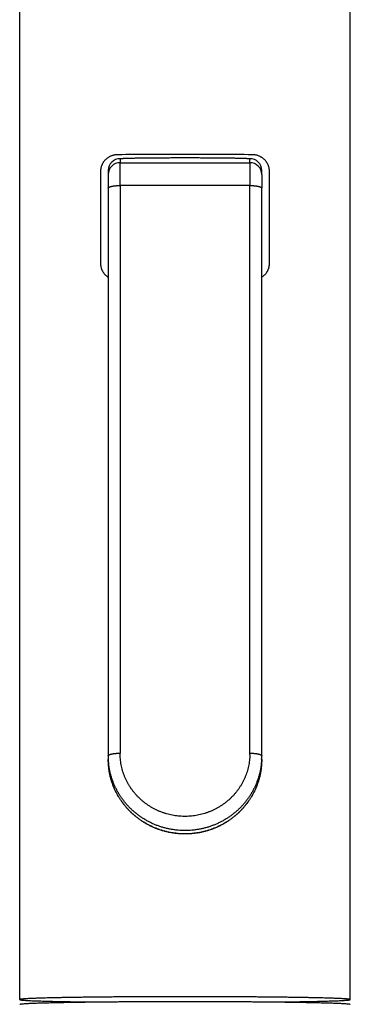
# Model space of a CAD drawing. Header units: millimetres. Extents: x 578 to 1520, y -541 to 791.
# Tile 8 of 11: x 655 to 683, y 457 to 540. Entities that reach past the tile are written whole.
import ezdxf

# ---------------------------------------------------------------- set-up
doc = ezdxf.new("R2010")
doc.units = ezdxf.units.MM
doc.header["$LTSCALE"] = 30.734
doc.layers.get('0').update_dxf_attribs({"linetype": 'CONTINUOUS'})

msp = doc.modelspace()

# ---------------------------------------------------------------- linework, layer by layer
for p, q in [((654.856, 457.335), (654.856, 558.52)), ((682.856, 457.335), (682.856, 558.52)), ((663.356, 528.611), (663.356, 528.272)), ((668.356, 528.698), (669.356, 528.698)), ((674.356, 528.272), (674.356, 528.611)), ((661.702, 527.534), (661.702, 519.736)), ((662.356, 527.611), (662.356, 527.272)), ((663.356, 526.335), (663.356, 528.272)), ((663.356, 528.272), (674.356, 528.272)), ((674.356, 528.272), (674.356, 526.335)), ((675.356, 527.272), (675.356, 527.611)), ((676.011, 519.736), (676.011, 527.534)), ((662.356, 527.272), (662.356, 526.11)), ((675.356, 527.272), (675.356, 526.11)), ((662.356, 526.11), (662.356, 477.694)), ((663.356, 526.335), (663.356, 478.22)), ((674.356, 526.335), (663.356, 526.335)), ((674.356, 478.22), (674.356, 526.335)), ((675.356, 477.995), (675.356, 526.11)), ((675.356, 477.694), (675.356, 477.995)), ((658.356, 457.097), (658.356, 457.173)), ((679.356, 457.097), (679.356, 457.173))]:
    msp.add_line(p, q)
for centre, radius, start, end in [((663.356, 527.611), 1, 89.99516, 179.99483), ((668.742, -212.796), 741.765, 89.991144, 90.432452), ((668.971, -212.796), 741.765, 89.567548, 90.008856), ((674.357, 527.611), 1, 0.00485, 90.00518), ((663.356, 527.272), 1, 89.99483, 179.99516), ((674.357, 527.272), 1, 0.00518, 90.00485), ((669.131, 478.22), 5.226, 358.58791, 359.99917), ((668.528, 477.995), 6.172, 180.00016, 182.60183), ((668.481, 477.694), 6.124, 179.99974, 183.52575), ((668.527, 477.995), 6.171, 182.60187, 182.79196), ((669.232, 477.694), 6.124, 356.46006, 0.00025), ((669.185, 477.995), 6.172, 357.20804, 359.99989)]:
    msp.add_arc(centre, radius, start, end)
for points, knots in [([(663.143, 528.947), (663.111, 528.947), (663.046, 528.945), (662.95, 528.934), (662.854, 528.918), (662.76, 528.895), (662.667, 528.866), (662.577, 528.831), (662.489, 528.79), (662.405, 528.745), (662.325, 528.694), (662.249, 528.639), (662.177, 528.579), (662.111, 528.517), (662.048, 528.45), (661.99, 528.379), (661.938, 528.305), (661.891, 528.231), (661.85, 528.155), (661.814, 528.078), (661.783, 528), (661.757, 527.922), (661.737, 527.844), (661.721, 527.767), (661.71, 527.69), (661.704, 527.612), (661.702, 527.56), (661.702, 527.534)], [0, 0, 0, 0, 0.024194, 0.0483913, 0.0726176, 0.0969121, 0.1212888, 0.1455773, 0.1697219, 0.1934646, 0.2171675, 0.2409014, 0.2640396, 0.2866129, 0.3094615, 0.3327525, 0.3553195, 0.3770767, 0.3986997, 0.420059, 0.4408997, 0.4615358, 0.4814698, 0.5011906, 0.5206732, 0.5400249, 0.5594506, 0.5594506, 0.5594506, 0.5594506]), ([(663.356, 528.611), (663.358, 528.612), (663.364, 528.617), (663.381, 528.619), (663.408, 528.624), (663.445, 528.627), (663.493, 528.631), (663.551, 528.635), (663.619, 528.639), (663.697, 528.642), (663.786, 528.646), (663.884, 528.65), (663.991, 528.653), (664.108, 528.657), (664.234, 528.66), (664.369, 528.663), (664.513, 528.666), (664.664, 528.669), (664.824, 528.672), (664.99, 528.675), (665.165, 528.678), (665.346, 528.68), (665.533, 528.683), (665.726, 528.685), (665.925, 528.687), (666.129, 528.689), (666.338, 528.69), (666.551, 528.692), (666.768, 528.693), (666.989, 528.695), (667.212, 528.696), (667.438, 528.696), (667.666, 528.697), (667.895, 528.698), (668.126, 528.698), (668.279, 528.698), (668.356, 528.698)], [0, 0, 0, 0, 0.001672, 0.005796, 0.012526, 0.021874, 0.033835, 0.048386, 0.065495, 0.085127, 0.107242, 0.131792, 0.158729, 0.187995, 0.219533, 0.253276, 0.289145, 0.327064, 0.36695, 0.40872, 0.452286, 0.497555, 0.544432, 0.592808, 0.642578, 0.693649, 0.745913, 0.799257, 0.853567, 0.908726, 0.964615, 1.021117, 1.078102, 1.135478, 1.193107, 1.250855, 1.250855, 1.250855, 1.250855]), ([(669.356, 528.698), (669.433, 528.698), (669.587, 528.698), (669.818, 528.698), (670.047, 528.697), (670.275, 528.696), (670.5, 528.696), (670.724, 528.695), (670.944, 528.693), (671.161, 528.692), (671.375, 528.69), (671.584, 528.689), (671.788, 528.687), (671.987, 528.685), (672.18, 528.683), (672.367, 528.68), (672.548, 528.678), (672.723, 528.675), (672.89, 528.672), (673.049, 528.669), (673.2, 528.666), (673.344, 528.663), (673.479, 528.66), (673.605, 528.657), (673.721, 528.653), (673.829, 528.65), (673.927, 528.646), (674.015, 528.642), (674.094, 528.639), (674.162, 528.635), (674.22, 528.631), (674.268, 528.627), (674.305, 528.624), (674.332, 528.619), (674.349, 528.617), (674.355, 528.612), (674.356, 528.611)], [0, 0, 0, 0, 0.057737, 0.11535, 0.172713, 0.229691, 0.286198, 0.342097, 0.397259, 0.451569, 0.504911, 0.557176, 0.608254, 0.658037, 0.706427, 0.753315, 0.798593, 0.842164, 0.883935, 0.923819, 0.961732, 0.997594, 1.03133, 1.06286, 1.09212, 1.119056, 1.143608, 1.165726, 1.18536, 1.20247, 1.217021, 1.228983, 1.238334, 1.245068, 1.249194, 1.250867, 1.250867, 1.250867, 1.250867]), ([(676.011, 527.534), (676.011, 527.56), (676.009, 527.612), (676.003, 527.689), (675.992, 527.765), (675.977, 527.84), (675.958, 527.915), (675.934, 527.989), (675.906, 528.063), (675.873, 528.135), (675.836, 528.206), (675.794, 528.276), (675.748, 528.345), (675.697, 528.411), (675.641, 528.476), (675.58, 528.538), (675.515, 528.597), (675.445, 528.653), (675.372, 528.705), (675.294, 528.753), (675.212, 528.796), (675.127, 528.835), (675.038, 528.868), (674.948, 528.896), (674.855, 528.919), (674.761, 528.935), (674.666, 528.945), (674.602, 528.947), (674.57, 528.947)], [0, 0, 0, 0, 0.019318, 0.0385798, 0.0578742, 0.0771882, 0.0962146, 0.1154966, 0.1352602, 0.1555734, 0.1753151, 0.19543, 0.2163151, 0.2372914, 0.2584443, 0.280365, 0.3025546, 0.3244521, 0.3469641, 0.370066, 0.3930405, 0.4164683, 0.4401573, 0.4639087, 0.487636, 0.511441, 0.5352229, 0.5594574, 0.5594574, 0.5594574, 0.5594574]), ([(662.356, 526.11), (662.356, 526.115), (662.358, 526.126), (662.366, 526.142), (662.378, 526.157), (662.394, 526.172), (662.415, 526.186), (662.44, 526.201), (662.47, 526.214), (662.503, 526.228), (662.541, 526.24), (662.582, 526.253), (662.627, 526.264), (662.675, 526.275), (662.726, 526.285), (662.781, 526.294), (662.838, 526.303), (662.897, 526.31), (662.959, 526.317), (663.022, 526.322), (663.087, 526.327), (663.153, 526.331), (663.221, 526.333), (663.288, 526.335), (663.334, 526.335), (663.356, 526.335)], [0, 0, 0, 0, 0.0038818, 0.0080817, 0.0128496, 0.01835, 0.0246797, 0.0318893, 0.0399996, 0.0490108, 0.0589085, 0.0696674, 0.0812536, 0.0936259, 0.1067374, 0.1205358, 0.1349644, 0.1499627, 0.1654666, 0.1814094, 0.1977215, 0.2143316, 0.2311666, 0.2481522, 0.2652133, 0.2652133, 0.2652133, 0.2652133]), ([(674.356, 526.335), (674.379, 526.335), (674.425, 526.335), (674.492, 526.333), (674.56, 526.331), (674.626, 526.327), (674.691, 526.322), (674.754, 526.317), (674.816, 526.31), (674.875, 526.303), (674.932, 526.294), (674.987, 526.285), (675.038, 526.275), (675.086, 526.264), (675.131, 526.253), (675.172, 526.24), (675.21, 526.228), (675.243, 526.214), (675.273, 526.201), (675.298, 526.186), (675.319, 526.172), (675.335, 526.157), (675.347, 526.142), (675.355, 526.126), (675.356, 526.115), (675.356, 526.11)], [0, 0, 0, 0, 0.0170611, 0.0340467, 0.0508817, 0.0674918, 0.0838039, 0.0997466, 0.1152506, 0.1302489, 0.1446775, 0.1584759, 0.1715873, 0.1839597, 0.1955458, 0.2063048, 0.2162025, 0.2252136, 0.2333239, 0.2405336, 0.2468632, 0.2523637, 0.2571316, 0.2613315, 0.2652133, 0.2652133, 0.2652133, 0.2652133]), ([(661.702, 519.736), (661.702, 519.71), (661.703, 519.658), (661.71, 519.582), (661.721, 519.505), (661.736, 519.43), (661.755, 519.356), (661.779, 519.283), (661.807, 519.21), (661.84, 519.138), (661.877, 519.067), (661.919, 518.998), (661.965, 518.931), (662.016, 518.865), (662.072, 518.802), (662.133, 518.74), (662.198, 518.683), (662.268, 518.628), (662.321, 518.592), (662.351, 518.572), (662.356, 518.569)], [0, 0, 0, 0, 0.0193069, 0.0385351, 0.0577736, 0.0770105, 0.0959416, 0.115109, 0.1347381, 0.1548973, 0.1744762, 0.1944145, 0.2151078, 0.2358857, 0.2568359, 0.2785469, 0.3005281, 0.3222267, 0.3445445, 0.3490988, 0.3490988, 0.3490988, 0.3490988]), ([(675.357, 518.569), (675.367, 518.576), (675.404, 518.599), (675.464, 518.642), (675.536, 518.7), (675.602, 518.762), (675.665, 518.827), (675.723, 518.897), (675.775, 518.97), (675.822, 519.043), (675.863, 519.118), (675.899, 519.195), (675.93, 519.272), (675.956, 519.349), (675.976, 519.427), (675.992, 519.504), (676.003, 519.581), (676.009, 519.658), (676.011, 519.71), (676.011, 519.736)], [0, 0, 0, 0, 0.0091998, 0.032726, 0.0556517, 0.0780113, 0.1006408, 0.1237095, 0.146066, 0.1676284, 0.1890694, 0.2102631, 0.230959, 0.2514701, 0.271303, 0.2909444, 0.3103703, 0.3296881, 0.3491025, 0.3491025, 0.3491025, 0.3491025]), ([(662.356, 477.995), (662.356, 478.001), (662.358, 478.011), (662.366, 478.027), (662.378, 478.042), (662.394, 478.057), (662.415, 478.072), (662.44, 478.086), (662.47, 478.1), (662.503, 478.113), (662.541, 478.126), (662.582, 478.138), (662.627, 478.149), (662.675, 478.16), (662.726, 478.17), (662.781, 478.18), (662.838, 478.188), (662.897, 478.195), (662.959, 478.202), (663.022, 478.208), (663.087, 478.212), (663.153, 478.216), (663.221, 478.218), (663.288, 478.22), (663.334, 478.22), (663.356, 478.22)], [0, 0, 0, 0, 0.0038818, 0.0080817, 0.0128496, 0.01835, 0.0246797, 0.0318893, 0.0399996, 0.0490108, 0.0589085, 0.0696674, 0.0812536, 0.0936259, 0.1067374, 0.1205358, 0.1349644, 0.1499627, 0.1654666, 0.1814094, 0.1977215, 0.2143316, 0.2311666, 0.2481522, 0.2652133, 0.2652133, 0.2652133, 0.2652133]), ([(674.355, 478.092), (674.353, 478.01), (674.345, 477.846), (674.322, 477.601), (674.287, 477.358), (674.24, 477.116), (674.183, 476.877), (674.114, 476.641), (674.034, 476.407), (673.944, 476.178), (673.842, 475.953), (673.73, 475.733), (673.608, 475.518), (673.476, 475.308), (673.334, 475.105), (673.183, 474.909), (673.023, 474.719), (672.854, 474.536), (672.676, 474.362), (672.491, 474.195), (672.297, 474.037), (672.097, 473.888), (671.89, 473.748), (671.676, 473.617), (671.457, 473.496), (671.232, 473.385), (671.002, 473.284), (670.768, 473.193), (670.529, 473.113), (670.287, 473.044), (670.042, 472.985), (669.795, 472.938), (669.545, 472.902), (669.294, 472.876), (669.042, 472.863), (668.79, 472.86), (668.538, 472.868), (668.287, 472.888), (668.037, 472.919), (667.788, 472.961), (667.542, 473.015), (667.299, 473.079), (667.058, 473.154), (666.822, 473.239), (666.59, 473.335), (666.363, 473.442), (666.14, 473.558), (665.924, 473.684), (665.714, 473.82), (665.51, 473.965), (665.314, 474.119), (665.124, 474.281), (664.943, 474.452), (664.77, 474.631), (664.605, 474.817), (664.45, 475.011), (664.303, 475.211), (664.167, 475.417), (664.04, 475.63), (663.923, 475.848), (663.816, 476.07), (663.721, 476.298), (663.636, 476.529), (663.561, 476.764), (663.499, 477.002), (663.447, 477.243), (663.407, 477.485), (663.378, 477.729), (663.36, 477.975), (663.356, 478.138), (663.356, 478.22)], [0, 0, 0, 0, 0.061422, 0.122861, 0.184309, 0.24576, 0.30728, 0.368834, 0.43043, 0.492043, 0.55371, 0.615461, 0.677273, 0.739142, 0.801048, 0.863048, 0.925133, 0.987294, 1.049504, 1.111793, 1.174177, 1.236631, 1.299134, 1.36169, 1.42433, 1.487034, 1.549794, 1.612606, 1.675467, 1.738373, 1.801316, 1.864287, 1.927328, 1.990381, 2.053433, 2.116477, 2.179508, 2.242525, 2.305528, 2.368515, 2.431433, 2.494335, 2.557215, 2.620057, 2.682846, 2.745573, 2.808238, 2.870839, 2.933369, 2.995844, 3.058261, 3.120605, 3.182855, 3.245028, 3.307151, 3.369198, 3.431163, 3.493035, 3.55487, 3.61665, 3.678371, 3.740012, 3.801602, 3.863176, 3.924708, 3.986206, 4.047636, 4.109071, 4.170513, 4.231963, 4.231963, 4.231963, 4.231963]), ([(674.356, 478.22), (674.379, 478.22), (674.425, 478.22), (674.492, 478.218), (674.56, 478.216), (674.626, 478.212), (674.691, 478.208), (674.754, 478.202), (674.816, 478.195), (674.875, 478.188), (674.932, 478.18), (674.987, 478.17), (675.038, 478.16), (675.086, 478.149), (675.131, 478.138), (675.172, 478.126), (675.21, 478.113), (675.243, 478.1), (675.273, 478.086), (675.298, 478.072), (675.319, 478.057), (675.335, 478.042), (675.347, 478.027), (675.355, 478.011), (675.356, 478.001), (675.356, 477.995)], [0, 0, 0, 0, 0.0170611, 0.0340467, 0.0508817, 0.0674918, 0.0838039, 0.0997466, 0.1152506, 0.1302489, 0.1446775, 0.1584759, 0.1715874, 0.1839597, 0.1955459, 0.2063048, 0.2162025, 0.2252137, 0.233324, 0.2405336, 0.2468633, 0.2523637, 0.2571316, 0.2613315, 0.2652133, 0.2652133, 0.2652133, 0.2652133]), ([(675.356, 477.694), (675.356, 477.601), (675.352, 477.415), (675.333, 477.136), (675.302, 476.858), (675.257, 476.582), (675.201, 476.308), (675.131, 476.037), (675.05, 475.769), (674.957, 475.504), (674.851, 475.244), (674.734, 474.989), (674.605, 474.739), (674.465, 474.495), (674.314, 474.256), (674.153, 474.025), (673.981, 473.801), (673.799, 473.584), (673.607, 473.376), (673.406, 473.175), (673.196, 472.984), (672.977, 472.802), (672.751, 472.629), (672.516, 472.467), (672.275, 472.314), (672.027, 472.172), (671.772, 472.041), (671.512, 471.921), (671.246, 471.812), (670.976, 471.715), (670.702, 471.63), (670.424, 471.556), (670.143, 471.495), (669.86, 471.445), (669.574, 471.408), (669.287, 471.384), (668.999, 471.371), (668.711, 471.371), (668.424, 471.384), (668.137, 471.409), (667.851, 471.446), (667.568, 471.495), (667.287, 471.557), (667.009, 471.63), (666.735, 471.716), (666.465, 471.813), (666.2, 471.922), (665.939, 472.042), (665.685, 472.173), (665.437, 472.315), (665.196, 472.467), (664.961, 472.63), (664.735, 472.803), (664.516, 472.985), (664.306, 473.176), (664.105, 473.376), (663.914, 473.585), (663.732, 473.801), (663.56, 474.026), (663.398, 474.257), (663.247, 474.495), (663.108, 474.739), (662.979, 474.989), (662.862, 475.245), (662.756, 475.505), (662.663, 475.769), (662.581, 476.037), (662.512, 476.308), (662.456, 476.582), (662.411, 476.858), (662.38, 477.136), (662.361, 477.415), (662.357, 477.601), (662.357, 477.694)], [0, 0, 0, 0, 0.069822, 0.139672, 0.209538, 0.279435, 0.349363, 0.419332, 0.489358, 0.559436, 0.629575, 0.699793, 0.770081, 0.840445, 0.910904, 0.981445, 1.052073, 1.122804, 1.193623, 1.264534, 1.33555, 1.406652, 1.477845, 1.549137, 1.62051, 1.691964, 1.763505, 1.835115, 1.906793, 1.978539, 2.050337, 2.122185, 2.194079, 2.266005, 2.337958, 2.409932, 2.481917, 2.553904, 2.625887, 2.697857, 2.769805, 2.841723, 2.913607, 2.985443, 3.057228, 3.12896, 3.200621, 3.272213, 3.343735, 3.41517, 3.486522, 3.557792, 3.628963, 3.700043, 3.771036, 3.841924, 3.91272, 3.983429, 4.054035, 4.124554, 4.194993, 4.265337, 4.335606, 4.405807, 4.47593, 4.545994, 4.616008, 4.685966, 4.755885, 4.825775, 4.895636, 4.965482, 5.035304, 5.035304, 5.035304, 5.035304]), ([(675.349, 477.695), (675.345, 477.608), (675.332, 477.429), (675.301, 477.157), (675.257, 476.88), (675.2, 476.605), (675.131, 476.333), (675.049, 476.064), (674.956, 475.799), (674.85, 475.539), (674.733, 475.283), (674.604, 475.032), (674.464, 474.788), (674.312, 474.549), (674.151, 474.317), (673.978, 474.093), (673.796, 473.875), (673.604, 473.667), (673.403, 473.466), (673.193, 473.275), (672.974, 473.092), (672.748, 472.92), (672.514, 472.757), (672.272, 472.605), (672.024, 472.463), (671.77, 472.332), (671.51, 472.212), (671.245, 472.103), (670.975, 472.006), (670.701, 471.92), (670.423, 471.847), (670.142, 471.785), (669.859, 471.736), (669.574, 471.699), (669.288, 471.674), (669, 471.661), (668.713, 471.661), (668.425, 471.674), (668.139, 471.699), (667.854, 471.736), (667.571, 471.785), (667.29, 471.847), (667.012, 471.92), (666.738, 472.006), (666.468, 472.103), (666.203, 472.211), (665.943, 472.332), (665.689, 472.463), (665.441, 472.605), (665.199, 472.757), (664.965, 472.92), (664.739, 473.092), (664.52, 473.275), (664.31, 473.466), (664.109, 473.667), (663.917, 473.875), (663.735, 474.092), (663.563, 474.317), (663.401, 474.549), (663.25, 474.787), (663.109, 475.032), (662.98, 475.283), (662.863, 475.539), (662.757, 475.799), (662.664, 476.064), (662.582, 476.333), (662.513, 476.605), (662.456, 476.88), (662.412, 477.157), (662.381, 477.429), (662.368, 477.608), (662.364, 477.695)], [0, 0, 0, 0, 0.06493, 0.135007, 0.205111, 0.275212, 0.345354, 0.415544, 0.485788, 0.556091, 0.626459, 0.696869, 0.76735, 0.837915, 0.908556, 0.979317, 1.050155, 1.121063, 1.192043, 1.263071, 1.334173, 1.405357, 1.476627, 1.54798, 1.619412, 1.690897, 1.762442, 1.83406, 1.905738, 1.977497, 2.049312, 2.121151, 2.193013, 2.264871, 2.336731, 2.408604, 2.480488, 2.552377, 2.624261, 2.69612, 2.767941, 2.839742, 2.911514, 2.983263, 3.054986, 3.126641, 3.198227, 3.269726, 3.341132, 3.412468, 3.483735, 3.554932, 3.626056, 3.697097, 3.768037, 3.838907, 3.909706, 3.980435, 4.051125, 4.121727, 4.192247, 4.262684, 4.333027, 4.403311, 4.473547, 4.543743, 4.613905, 4.684037, 4.754115, 4.824178, 4.889117, 4.889117, 4.889117, 4.889117]), ([(675.345, 477.316), (675.341, 477.256), (675.329, 477.104), (675.301, 476.859), (675.257, 476.583), (675.2, 476.309), (675.131, 476.038), (675.049, 475.77), (674.955, 475.506), (674.85, 475.246), (674.732, 474.991), (674.603, 474.742), (674.463, 474.498), (674.312, 474.26), (674.15, 474.029), (673.978, 473.806), (673.796, 473.589), (673.604, 473.381), (673.403, 473.182), (673.193, 472.991), (672.974, 472.809), (672.747, 472.637), (672.513, 472.475), (672.272, 472.323), (672.024, 472.182), (671.77, 472.051), (671.51, 471.932), (671.244, 471.824), (670.975, 471.727), (670.701, 471.642), (670.423, 471.568), (670.142, 471.507), (669.859, 471.458), (669.574, 471.421), (669.287, 471.396), (669, 471.384), (668.712, 471.384), (668.425, 471.396), (668.139, 471.421), (667.854, 471.458), (667.57, 471.507), (667.29, 471.568), (667.012, 471.642), (666.738, 471.727), (666.469, 471.823), (666.204, 471.932), (665.944, 472.051), (665.689, 472.182), (665.441, 472.323), (665.2, 472.475), (664.966, 472.637), (664.739, 472.809), (664.52, 472.991), (664.31, 473.182), (664.109, 473.381), (663.917, 473.589), (663.735, 473.805), (663.563, 474.029), (663.401, 474.26), (663.25, 474.498), (663.11, 474.742), (662.981, 474.991), (662.863, 475.246), (662.758, 475.506), (662.664, 475.77), (662.582, 476.038), (662.513, 476.309), (662.456, 476.583), (662.412, 476.859), (662.384, 477.104), (662.372, 477.257), (662.368, 477.318)], [0, 0, 0, 0, 0.045, 0.114825, 0.184655, 0.254561, 0.324503, 0.394489, 0.464495, 0.534564, 0.60473, 0.674969, 0.745277, 0.815636, 0.886106, 0.956675, 1.027335, 1.098056, 1.168877, 1.239812, 1.310839, 1.381936, 1.453111, 1.524392, 1.595755, 1.667191, 1.738697, 1.810272, 1.881911, 1.953608, 2.025351, 2.097177, 2.16903, 2.2409, 2.312782, 2.384669, 2.456555, 2.528433, 2.600298, 2.672145, 2.743968, 2.815762, 2.887473, 2.959149, 3.030784, 3.102364, 3.173874, 3.245308, 3.316663, 3.387938, 3.459123, 3.530229, 3.601257, 3.67219, 3.743011, 3.813734, 3.884395, 3.954964, 4.025435, 4.095796, 4.166105, 4.236345, 4.306511, 4.376583, 4.446591, 4.516578, 4.586517, 4.656416, 4.726237, 4.796057, 4.841479, 4.841479, 4.841479, 4.841479]), ([(668.856, 457.579), (668.686, 457.579), (668.345, 457.579), (667.835, 457.579), (667.326, 457.578), (666.819, 457.577), (666.315, 457.575), (665.814, 457.574), (665.317, 457.572), (664.825, 457.569), (664.339, 457.566), (663.858, 457.563), (663.384, 457.56), (662.917, 457.556), (662.458, 457.552), (662.008, 457.548), (661.567, 457.544), (661.136, 457.539), (660.714, 457.534), (660.304, 457.529), (659.905, 457.523), (659.518, 457.517), (659.144, 457.511), (658.782, 457.505), (658.434, 457.498), (658.1, 457.492), (657.781, 457.485), (657.476, 457.477), (657.186, 457.47), (656.912, 457.463), (656.653, 457.455), (656.411, 457.447), (656.186, 457.439), (655.978, 457.431), (655.786, 457.423), (655.612, 457.414), (655.456, 457.406), (655.318, 457.397), (655.197, 457.389), (655.095, 457.38), (655.012, 457.372), (654.947, 457.363), (654.899, 457.354), (654.872, 457.348), (654.856, 457.339), (654.856, 457.335)], [0, 0, 0, 0, 0.12782, 0.255472, 0.382788, 0.509599, 0.635691, 0.760943, 0.88519, 1.008267, 1.130004, 1.250235, 1.368795, 1.485529, 1.600285, 1.712886, 1.823209, 1.931112, 2.036441, 2.139095, 2.238892, 2.335689, 2.429363, 2.519766, 2.606803, 2.690369, 2.770355, 2.846654, 2.919158, 2.987769, 3.052394, 3.112952, 3.169354, 3.221531, 3.269423, 3.31296, 3.352095, 3.386768, 3.416927, 3.442538, 3.463573, 3.480019, 3.491886, 3.499234, 3.502464, 3.502464, 3.502464, 3.502464]), ([(682.856, 457.335), (682.856, 457.339), (682.841, 457.348), (682.814, 457.354), (682.766, 457.363), (682.701, 457.372), (682.618, 457.38), (682.516, 457.389), (682.395, 457.397), (682.257, 457.406), (682.101, 457.414), (681.927, 457.423), (681.736, 457.431), (681.527, 457.439), (681.302, 457.447), (681.06, 457.455), (680.801, 457.463), (680.527, 457.47), (680.237, 457.477), (679.932, 457.485), (679.613, 457.492), (679.279, 457.498), (678.931, 457.505), (678.569, 457.511), (678.195, 457.517), (677.808, 457.523), (677.409, 457.529), (676.999, 457.534), (676.578, 457.539), (676.146, 457.544), (675.705, 457.548), (675.255, 457.552), (674.796, 457.556), (674.329, 457.56), (673.855, 457.563), (673.375, 457.566), (672.888, 457.569), (672.396, 457.572), (671.899, 457.574), (671.398, 457.575), (670.894, 457.577), (670.387, 457.578), (669.878, 457.579), (669.368, 457.579), (669.027, 457.579), (668.856, 457.579)], [0, 0, 0, 0, 0.003229, 0.010576, 0.022444, 0.038894, 0.059929, 0.08553, 0.115677, 0.150332, 0.189459, 0.233011, 0.280917, 0.333113, 0.389523, 0.450068, 0.514683, 0.583285, 0.655785, 0.732083, 0.812076, 0.895654, 0.982708, 1.073121, 1.166758, 1.263521, 1.363278, 1.465897, 1.571274, 1.679213, 1.789575, 1.902207, 2.016937, 2.13365, 2.252196, 2.37242, 2.494158, 2.617241, 2.741501, 2.866775, 2.992903, 3.119683, 3.246983, 3.374634, 3.502464, 3.502464, 3.502464, 3.502464]), ([(654.856, 457.335), (654.856, 457.331), (654.872, 457.322), (654.899, 457.316), (654.947, 457.307), (655.012, 457.299), (655.095, 457.29), (655.197, 457.281), (655.318, 457.273), (655.456, 457.264), (655.612, 457.256), (655.786, 457.247), (655.977, 457.239), (656.186, 457.231), (656.411, 457.223), (656.653, 457.215), (656.912, 457.208), (657.186, 457.2), (657.476, 457.193), (657.781, 457.186), (658.1, 457.179), (658.434, 457.172), (658.782, 457.165), (659.144, 457.159), (659.518, 457.153), (659.905, 457.147), (660.304, 457.142), (660.608, 457.138), (660.779, 457.136), (660.813, 457.135)], [0, 0, 0, 0, 0.003229, 0.010576, 0.022444, 0.038894, 0.059929, 0.08553, 0.115677, 0.150332, 0.189459, 0.233011, 0.280917, 0.333113, 0.389523, 0.450068, 0.514683, 0.583285, 0.655785, 0.732083, 0.812076, 0.895654, 0.982708, 1.073121, 1.166758, 1.263521, 1.363278, 1.465897, 1.491544, 1.491544, 1.491544, 1.491544]), ([(654.856, 456.935), (654.856, 456.935), (654.856, 456.939), (654.872, 456.948), (654.899, 456.954), (654.947, 456.963), (655.012, 456.972), (655.095, 456.98), (655.197, 456.989), (655.318, 456.998), (655.456, 457.006), (655.612, 457.014), (655.786, 457.023), (655.977, 457.031), (656.186, 457.039), (656.411, 457.047), (656.653, 457.055), (656.912, 457.063), (657.186, 457.07), (657.476, 457.078), (657.781, 457.085), (658.1, 457.092), (658.434, 457.098), (658.782, 457.105), (659.144, 457.111), (659.518, 457.117), (659.905, 457.123), (660.304, 457.129), (660.714, 457.134), (661.135, 457.139), (661.567, 457.144), (662.008, 457.148), (662.458, 457.153), (662.917, 457.156), (663.384, 457.16), (663.858, 457.163), (664.338, 457.166), (664.825, 457.169), (665.317, 457.172), (665.814, 457.174), (666.315, 457.175), (666.819, 457.177), (667.326, 457.178), (667.835, 457.179), (668.345, 457.179), (668.686, 457.179), (668.856, 457.179)], [0, 0, 0, 0, 0.000028, 0.003256, 0.010604, 0.022472, 0.038922, 0.059956, 0.085558, 0.115705, 0.15036, 0.189487, 0.233039, 0.280944, 0.333141, 0.389551, 0.450096, 0.514711, 0.583313, 0.655812, 0.732111, 0.812104, 0.895681, 0.982736, 1.073149, 1.166786, 1.263549, 1.363306, 1.465925, 1.571301, 1.679241, 1.789603, 1.902235, 2.016965, 2.133677, 2.252223, 2.372448, 2.494186, 2.617269, 2.741529, 2.866803, 2.992931, 3.11971, 3.247011, 3.374662, 3.502492, 3.502492, 3.502492, 3.502492]), ([(668.856, 457.179), (669.027, 457.179), (669.368, 457.179), (669.878, 457.179), (670.387, 457.178), (670.894, 457.177), (671.398, 457.175), (671.899, 457.174), (672.396, 457.172), (672.888, 457.169), (673.374, 457.166), (673.855, 457.163), (674.329, 457.16), (674.796, 457.156), (675.255, 457.153), (675.705, 457.148), (676.146, 457.144), (676.577, 457.139), (676.999, 457.134), (677.409, 457.129), (677.808, 457.123), (678.195, 457.117), (678.569, 457.111), (678.931, 457.105), (679.279, 457.098), (679.613, 457.092), (679.932, 457.085), (680.237, 457.078), (680.527, 457.07), (680.801, 457.063), (681.06, 457.055), (681.302, 457.047), (681.527, 457.039), (681.735, 457.031), (681.927, 457.023), (682.101, 457.014), (682.257, 457.006), (682.395, 456.998), (682.516, 456.989), (682.618, 456.98), (682.701, 456.972), (682.766, 456.963), (682.814, 456.954), (682.841, 456.948), (682.857, 456.939), (682.856, 456.935), (682.856, 456.935)], [0, 0, 0, 0, 0.12782, 0.255472, 0.382788, 0.509599, 0.635691, 0.760943, 0.88519, 1.008267, 1.130004, 1.250235, 1.368795, 1.485529, 1.600285, 1.712886, 1.823209, 1.931112, 2.036441, 2.139095, 2.238892, 2.335689, 2.429363, 2.519766, 2.606803, 2.690369, 2.770355, 2.846654, 2.919158, 2.987769, 3.052394, 3.112952, 3.169354, 3.221531, 3.269423, 3.31296, 3.352095, 3.386768, 3.416927, 3.442538, 3.463573, 3.480019, 3.491886, 3.499234, 3.502463, 3.502492, 3.502492, 3.502492, 3.502492]), ([(676.9, 457.135), (676.934, 457.136), (677.105, 457.138), (677.409, 457.142), (677.808, 457.147), (678.195, 457.153), (678.569, 457.159), (678.931, 457.165), (679.279, 457.172), (679.613, 457.179), (679.932, 457.186), (680.237, 457.193), (680.527, 457.2), (680.801, 457.208), (681.06, 457.215), (681.302, 457.223), (681.527, 457.231), (681.735, 457.239), (681.927, 457.247), (682.101, 457.256), (682.257, 457.264), (682.395, 457.273), (682.516, 457.281), (682.618, 457.29), (682.701, 457.299), (682.766, 457.307), (682.814, 457.316), (682.841, 457.322), (682.856, 457.331), (682.856, 457.335)], [0, 0, 0, 0, 0.025521, 0.128174, 0.227971, 0.324769, 0.418443, 0.508845, 0.595882, 0.679448, 0.759435, 0.835734, 0.908238, 0.976848, 1.041474, 1.102032, 1.158434, 1.210611, 1.258502, 1.302039, 1.341174, 1.375847, 1.406006, 1.431618, 1.452652, 1.469099, 1.480966, 1.488313, 1.491543, 1.491543, 1.491543, 1.491543])]:
    msp.add_open_spline(points, degree=3, knots=knots)

doc.saveas('drawing.dxf')
